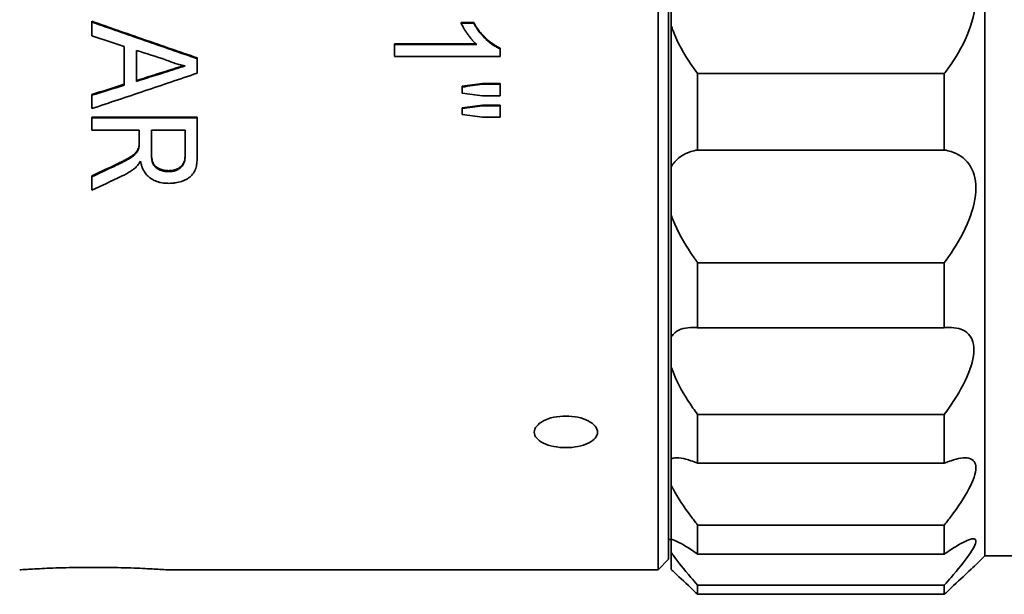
# Model space of a CAD drawing. Header units: millimetres. Extents: x 2 to 208, y 2 to 146.
# Tile 4 of 14: x 52 to 71, y 94 to 105. Entities that reach past the tile are written whole.
import ezdxf

# ---------------------------------------------------------------- set-up
doc = ezdxf.new("R2010")
doc.units = ezdxf.units.MM
doc.header["$LTSCALE"] = 0.5
doc.layers.add('Sichtbar (ISO)', color=7, linetype='Continuous', lineweight=35)

msp = doc.modelspace()

# ---------------------------------------------------------------- linework, layer by layer
at = {"layer": 'Sichtbar (ISO)'}
for p, q in [((64.45766732, 133.24120316), (64.45766732, 94.24120316)), ((64.65766732, 133.04120316), (64.65766732, 94.44120316)), ((70.65766784, 94.50928881), (70.65766784, 132.97311752)), ((64.70766784, 104.57203453), (64.70766784, 105.64079091)), ((53.71248384, 104.64329692), (53.71248384, 104.6572722)), ((53.71248384, 104.64329692), (53.71248384, 104.37914925)), ((60.72128911, 104.63522884), (60.95766732, 104.63522884)), ((60.72128911, 104.62121965), (60.72128911, 104.63522884)), ((60.72128911, 104.62121965), (60.95766732, 104.62121965)), ((60.95766732, 104.62121965), (60.95766732, 104.63522884)), ((64.70766784, 104.57203453), (64.70766784, 101.89682967)), ((54.32786846, 104.17977057), (54.32786846, 103.44459916)), ((54.55863769, 104.10568684), (54.55863769, 103.51698012)), ((59.45766732, 104.2296921), (61.0001513, 104.2296921)), ((59.45766732, 104.215059), (59.45766732, 104.2296921)), ((59.45766732, 104.215059), (61.01616091, 104.215059)), ((59.45766732, 104.215059), (59.45766732, 103.99170558)), ((61.45766732, 104.13529847), (61.45766732, 104.15005409)), ((61.45766732, 104.13529847), (61.45766732, 103.99170558)), ((55.71248384, 103.94730538), (55.71248384, 103.96234977)), ((55.71248384, 103.94730538), (55.71248384, 103.67297919)), ((61.45766732, 103.99170558), (59.45766732, 103.99170558)), ((69.88958219, 103.66483702), (65.20766784, 103.66483702)), ((65.20766784, 103.66483702), (65.20766784, 102.21334179)), ((69.88958219, 103.66483702), (69.88958219, 102.21334179)), ((60.7397186, 103.40943526), (60.7397186, 103.42530587)), ((60.7397186, 103.40943526), (60.7397186, 103.2925586)), ((61.12553591, 103.47839683), (61.45766732, 103.47839683)), ((61.12553591, 103.4626079), (61.12553591, 103.47839683)), ((61.12553591, 103.4626079), (61.45766732, 103.4626079)), ((61.45766732, 103.4626079), (61.45766732, 103.47839683)), ((61.45766732, 103.4626079), (61.45766732, 103.24514163)), ((53.71248384, 103.2516394), (53.71248384, 103.2677524)), ((53.71248384, 103.2516394), (53.71248384, 103.00004907)), ((61.45766732, 103.24514163), (61.12553591, 103.24514163)), ((60.7397186, 102.99964692), (60.7397186, 103.01614701)), ((60.7397186, 102.99964692), (60.7397186, 102.88697147)), ((61.12553591, 103.06739379), (61.45766732, 103.06739379)), ((61.12553591, 103.05097254), (61.12553591, 103.06739379)), ((61.12553591, 103.05097254), (61.45766732, 103.05097254)), ((61.45766732, 103.05097254), (61.45766732, 103.06739379)), ((61.45766732, 103.05097254), (61.45766732, 102.83698622)), ((53.71248384, 102.83885021), (55.71248384, 102.83885021)), ((53.71248384, 102.82207736), (53.71248384, 102.83885021)), ((53.71248384, 102.82207736), (53.71248384, 102.58901821)), ((53.71248384, 102.82207736), (55.71248384, 102.82207736)), ((55.71248384, 102.82207736), (55.71248384, 102.83885021)), ((55.71248384, 102.82207736), (55.71248384, 102.11253223)), ((61.45766732, 102.83698622), (61.12553591, 102.83698622)), ((54.60991974, 102.58901821), (53.71248384, 102.58901821)), ((54.60991974, 102.58901821), (54.60991974, 102.35274994)), ((55.48171461, 102.58901821), (54.84068897, 102.58901821)), ((54.84068897, 102.58901821), (54.84068897, 102.15286731)), ((55.48171461, 102.58901821), (55.48171461, 102.10415215)), ((54.600705, 102.2399273), (54.600705, 102.25759439)), ((65.20766784, 102.21334179), (69.88958219, 102.21334179)), ((64.70766784, 100.97238958), (64.70766784, 101.89682967)), ((53.71248384, 101.70522573), (53.71248384, 101.72371418)), ((53.71248384, 101.70522573), (53.71248384, 101.45187928)), ((55.16721141, 101.8204987), (55.16721141, 101.80215915)), ((64.70766784, 100.97238958), (64.70766784, 98.66246155)), ((65.20766784, 100.07315795), (65.20766784, 98.83872103)), ((69.88958219, 100.07315795), (65.20766784, 100.07315795)), ((69.88958219, 100.07315795), (69.88958219, 98.83872103)), ((64.70766784, 98.66246155), (64.70766784, 98.09168642)), ((69.88958219, 98.83872103), (65.20766784, 98.83872103)), ((64.70766784, 98.09168642), (64.70766784, 96.34864213)), ((65.20766784, 97.18942387), (69.88958219, 97.18942387)), ((65.20766784, 97.18942387), (65.20766784, 96.26380104)), ((69.88958219, 97.18942387), (69.88958219, 96.26380104)), ((64.70766784, 95.84233941), (64.70766784, 96.34864213)), ((65.20766784, 96.26380104), (69.88958219, 96.26380104)), ((64.70766784, 95.84233941), (64.70766784, 94.82262512)), ((69.88958219, 95.09165272), (65.20766784, 95.09165272)), ((65.20766784, 95.09165272), (65.20766784, 94.53838278)), ((69.88958219, 95.09165272), (69.88958219, 94.53838278)), ((64.70766784, 94.81983096), (64.65766732, 94.81983096)), ((64.65766732, 94.81983096), (64.70766784, 94.81983096)), ((64.70766784, 94.56917633), (64.70766784, 94.82262512)), ((64.70766784, 94.56917633), (64.70766784, 94.24526461)), ((64.65766732, 94.44120316), (64.45766732, 94.24120316)), ((64.45766732, 94.24120316), (64.65766732, 94.44120316)), ((65.20766784, 94.53838278), (69.88958219, 94.53838278)), ((70.65766784, 94.50928881), (70.47882953, 94.3304505)), ((70.47882953, 94.3304505), (70.65766784, 94.50928881)), ((72.25766784, 94.50928881), (70.65766784, 94.50928881)), ((70.65766784, 94.50928881), (72.25766784, 94.50928881)), ((64.45766732, 94.24120316), (55.14234867, 94.24120316)), ((55.14234867, 94.24120316), (64.45766732, 94.24120316)), ((69.88958219, 93.95162003), (65.20766784, 93.95162003)), ((65.20766784, 93.95162003), (65.20766784, 93.77587412)), ((69.88958219, 93.95162003), (69.88958219, 93.77587412)), ((65.20766784, 93.77587412), (69.88958219, 93.77587412))]:
    msp.add_line(p, q, dxfattribs=at)
for centre, major_axis, ratio, start_param, end_param in [((54.02017615, 182.72255195), (-149.10044582, 63.12355282), 0.4543227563, 1.7587924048, 1.7628454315), ((54.83547993, 184.65178043), (-148.93063891, 63.59667808), 0.4669400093, 1.7657858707, 1.7694318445), ((55.28295948, 165.88329304), (129.72585243, 51.4229815), 0.4195235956, 4.5460881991, 4.5488913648), ((55.25280228, 147.0314947), (108.77826252, 40.22071344), 0.3531106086, 4.5810246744, 4.5846475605), ((54.8214582, 187.83936651), (148.86909262, 64.39322107), 0.4870495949, 4.5030248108, 4.5064798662), ((54.8214582, 187.72554451), (148.65937208, 64.40143353), 0.4869594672, 4.5027495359, 4.5062092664), ((54.02017615, 189.62911221), (148.54972311, 64.88266392), 0.499135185, 4.4957144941, 4.4997620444), ((54.02017615, 189.512541), (148.33989253, 64.89069386), 0.4990427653, 4.4954301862, 4.4994832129), ((60.93568702, 398.85870763), (643.06426133, 111.29385638), 0.4473486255, 4.6348175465, 4.6354157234), ((60.93373603, 425.57831188), (670.72338871, 119.06518661), 0.4672165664, 4.6293509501, 4.6299242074), ((60.92985759, 633.67987974), (950.24002242, -167.36264217), 0.543869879, 4.8076884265, 4.8080925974), ((60.93521753, 463.97872167), (710.13676161, 125.8465989), 0.4946774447, 4.6246742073, 4.6252154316), ((60.93262719, 399.81203135), (644.09191087, 107.9847371), 0.4494562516, 4.6368792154, 4.6374765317), ((60.93141604, 420.42234466), (674.42672821, -111.42451648), 0.4596684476, 4.787903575, 4.7884739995), ((53.92362166, 147.96656762), (60.52154706, 45.12680764), 0.5264098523, 4.335110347, 4.3416052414), ((53.92362166, 147.9139942), (60.44340099, 45.13787563), 0.5262006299, 4.3347188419, 4.341221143), ((53.98852551, 148.06357484), (-59.41200397, -45.19657951), 0.5350731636, 1.1799263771, 1.1885331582)]:
    msp.add_ellipse(centre, major_axis=major_axis, ratio=ratio, start_param=start_param, end_param=end_param, dxfattribs=at)
for points, knots in [([(69.88958219, 103.66483702), (69.93403027, 103.72236572), (69.9767641, 103.78091056), (70.14654673, 104.02890898), (70.27002744, 104.25009027), (70.44201887, 104.70479384), (70.48958219, 104.93858075), (70.48958219, 105.35477438), (70.44201887, 105.55046341), (70.27002744, 105.86606781), (70.14654673, 105.98681996), (69.9767641, 106.09512545), (69.93403027, 106.1183971), (69.88958219, 106.13912948)], [-0.50654254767, -0.50654254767, -0.50654254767, -0.50654254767, -0.48460597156, -0.48460597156, -0.41497059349, -0.41497059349, -0.34533521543, -0.34533521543, -0.27569983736, -0.27569983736, -0.2060644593, -0.2060644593, -0.18412788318, -0.18412788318, -0.18412788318, -0.18412788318]), ([(53.71248384, 104.6572722), (54.04582005, 104.54016331), (54.37914763, 104.42368511), (55.04582005, 104.19202629), (55.37914763, 104.07685168), (55.71248384, 103.96234977)], [-0.21518893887, -0.21518893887, -0.21518893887, -0.21518893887, -0.10759446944, -0.10759446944, 0, 0, 0, 0]), ([(53.71248384, 104.64329692), (54.04585458, 104.52599572), (54.3791649, 104.40934453), (55.04580279, 104.17734133), (55.3791131, 104.06199533), (55.71248384, 103.94730538)], [-0.21525634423, -0.21525634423, -0.21525634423, -0.21525634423, -0.10762817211, -0.10762817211, 0, 0, 0, 0]), ([(61.01616091, 104.215059), (61.00561975, 104.22461717), (60.99643991, 104.23307232), (60.9886214, 104.24042168), (60.98471214, 104.24409636), (60.98114322, 104.24749461), (60.97791462, 104.25061614), (60.97630033, 104.25217691), (60.97477111, 104.2536685), (60.97332698, 104.25509088), (60.97188285, 104.25651326), (60.9709155, 104.25747167), (60.96924983, 104.25915038), (60.96258717, 104.26586519), (60.95565471, 104.27313516), (60.94845246, 104.28096145), (60.94485134, 104.28487459), (60.94118276, 104.28892682), (60.93744674, 104.29311829), (60.93371072, 104.29730977), (60.92944082, 104.30217912), (60.92603633, 104.30611062), (60.91241837, 104.32183664), (60.89911127, 104.33800207), (60.88611502, 104.35460884), (60.87311877, 104.37121561), (60.86009103, 104.38874762), (60.84805884, 104.40575519), (60.83602664, 104.42276276), (60.82427346, 104.44002216), (60.81279931, 104.45753448), (60.80706223, 104.46629064), (60.8013949, 104.47511003), (60.79579734, 104.48399279), (60.79299855, 104.48843418), (60.79021721, 104.4928914), (60.7874533, 104.49736448), (60.78468939, 104.50183756), (60.78158357, 104.50691969), (60.77921389, 104.51083133), (60.76025646, 104.54212443), (60.74094822, 104.57890218), (60.72128911, 104.62121965)], [0, 0, 0, 0, 0.0625, 0.0625, 0.0625, 0.09375, 0.09375, 0.09375, 0.109375, 0.109375, 0.109375, 0.125, 0.125, 0.125, 0.1875, 0.1875, 0.1875, 0.21875, 0.21875, 0.21875, 0.25, 0.25, 0.25, 0.375, 0.375, 0.375, 0.5, 0.5, 0.5, 0.625, 0.625, 0.625, 0.6875, 0.6875, 0.6875, 0.71875, 0.71875, 0.71875, 0.75, 0.75, 0.75, 1, 1, 1, 1]), ([(60.95766732, 104.63522884), (60.96730015, 104.61868902), (60.97597049, 104.60400895), (60.98367842, 104.59118215), (60.98753238, 104.58476875), (60.99114575, 104.57881868), (60.99451854, 104.57333111), (60.99789133, 104.56784354), (61.00043841, 104.56374188), (61.00391525, 104.55825515), (61.00541045, 104.5558956), (61.00678824, 104.55374322), (61.00806893, 104.55176187), (61.00943692, 104.54964545), (61.01167869, 104.5462108), (61.01355153, 104.54337564), (61.01762738, 104.5372055), (61.02154163, 104.5314161), (61.02541236, 104.52579665), (61.03358536, 104.51393125), (61.04153368, 104.50282698), (61.05074596, 104.49045673), (61.06820274, 104.46701577), (61.08646021, 104.4442201), (61.10555393, 104.42208872), (61.12464766, 104.39995735), (61.14332868, 104.37974542), (61.16530882, 104.35766439), (61.18728897, 104.33558336), (61.20959243, 104.31483222), (61.23215021, 104.29534651), (61.2434291, 104.28560366), (61.25477426, 104.27617874), (61.26619036, 104.26707432), (61.27189841, 104.26252211), (61.27762432, 104.25805014), (61.28336932, 104.25365955), (61.28911432, 104.24926897), (61.29391493, 104.24566362), (61.30066327, 104.24073373), (61.30690287, 104.23617549), (61.31284094, 104.23194275), (61.31856019, 104.22794834), (61.32481008, 104.22358333), (61.33226628, 104.21849715), (61.3387184, 104.21421501), (61.34551911, 104.20970151), (61.35213817, 104.20543425), (61.3586729, 104.20135594), (61.36480886, 104.1975265), (61.37227144, 104.19305064), (61.37678272, 104.19042571), (61.38625512, 104.1849141), (61.39574539, 104.17972043), (61.41037539, 104.172452), (61.42361589, 104.16587391), (61.44062239, 104.15784992), (61.45766732, 104.15005409)], [0, 0, 0, 0, 0.0625, 0.0625, 0.0625, 0.09375, 0.09375, 0.09375, 0.125, 0.125, 0.125, 0.1384389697, 0.1384389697, 0.1384389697, 0.1527940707, 0.1527940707, 0.1527940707, 0.1840350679, 0.1840350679, 0.1840350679, 0.25, 0.25, 0.25, 0.375, 0.375, 0.375, 0.5, 0.5, 0.5, 0.625, 0.625, 0.625, 0.6875, 0.6875, 0.6875, 0.71875, 0.71875, 0.71875, 0.75, 0.75, 0.75, 0.7788941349, 0.7788941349, 0.7788941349, 0.810469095, 0.810469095, 0.810469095, 0.84375, 0.84375, 0.84375, 0.875, 0.875, 0.875, 0.9406159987, 0.9406159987, 0.9406159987, 1, 1, 1, 1]), ([(60.95766732, 104.62121965), (60.97694063, 104.58807598), (60.99235659, 104.56239612), (61.00536008, 104.54184396), (61.00674464, 104.53967623), (61.00939322, 104.5355723), (61.0116195, 104.53215441), (61.01741559, 104.52336661), (61.0213692, 104.51749792), (61.03349869, 104.49986147), (61.04194322, 104.48806331), (61.08595691, 104.42887081), (61.12365937, 104.38513317), (61.20695828, 104.30132319), (61.25318138, 104.26085813), (61.30659851, 104.22177505), (61.31256415, 104.21750673), (61.32455624, 104.2091184), (61.33202771, 104.20400541), (61.35209976, 104.19066349), (61.36478787, 104.18272226), (61.38877758, 104.16874214), (61.39741498, 104.1641797), (61.4233358, 104.151282), (61.43909978, 104.14380377), (61.45766732, 104.13529847)], [0, 0, 0, 0, 0.125, 0.125, 0.140625, 0.140625, 0.15625, 0.15625, 0.1875, 0.1875, 0.25, 0.25, 0.5, 0.5, 0.75, 0.75, 0.78125, 0.78125, 0.8125, 0.8125, 0.875, 0.875, 0.9375, 0.9375, 1, 1, 1, 1]), ([(65.20766784, 103.66483702), (65.16321976, 103.72236572), (65.12048593, 103.78091056), (64.9507033, 104.02890898), (64.82722259, 104.25009027), (64.72933397, 104.50888402), (64.71817611, 104.54044906), (64.70766784, 104.57203453)], [0.96072422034, 0.96072422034, 0.96072422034, 0.96072422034, 0.98266079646, 0.98266079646, 1.05229617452, 1.05229617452, 1.0619265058, 1.0619265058, 1.0619265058, 1.0619265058]), ([(55.48171444, 103.80981195), (55.46039201, 103.8142549), (55.44176563, 103.81825543), (55.42583546, 103.82181294), (55.41787038, 103.8235917), (55.41057935, 103.8252597), (55.40396237, 103.82681689), (55.40065388, 103.82759549), (55.39751391, 103.82834638), (55.39454245, 103.82906957), (55.39157099, 103.82979275), (55.3896179, 103.83027281), (55.38613361, 103.83115599), (55.35825926, 103.8382214), (55.32637853, 103.84752574), (55.29259079, 103.85839913), (55.27569693, 103.86383583), (55.25963093, 103.86923672), (55.2443928, 103.87460176), (55.23677374, 103.87728428), (55.22936165, 103.87995783), (55.22215652, 103.88262241), (55.21855396, 103.8839547), (55.21500313, 103.88528474), (55.21150405, 103.88661254), (55.20800497, 103.88794034), (55.20365863, 103.88961626), (55.20116204, 103.89058921), (55.18118935, 103.89837285), (55.15157623, 103.91079434), (55.11232359, 103.92787115)], [0.00000033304, 0.00000033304, 0.00000033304, 0.00000033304, 0.12500029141, 0.12500029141, 0.12500029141, 0.18750027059, 0.18750027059, 0.18750027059, 0.21875026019, 0.21875026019, 0.21875026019, 0.25000024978, 0.25000024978, 0.25000024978, 0.50000016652, 0.50000016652, 0.50000016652, 0.62500012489, 0.62500012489, 0.62500012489, 0.68750010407, 0.68750010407, 0.68750010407, 0.71875009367, 0.71875009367, 0.71875009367, 0.75000008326, 0.75000008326, 0.75000008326, 1, 1, 1, 1]), ([(55.71248384, 103.67297919), (55.3791131, 103.55938893), (55.04580279, 103.44651507), (54.3791649, 103.22219921), (54.04585458, 103.11076302), (53.71248384, 103.00004907)], [-0.21525634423, -0.21525634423, -0.21525634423, -0.21525634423, -0.10762817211, -0.10762817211, 0, 0, 0, 0]), ([(54.13475948, 101.92094059), (54.16397374, 101.93499277), (54.19000385, 101.94760901), (54.2128498, 101.95878123), (54.22427135, 101.96436664), (54.23489705, 101.96959117), (54.2447269, 101.97445398), (54.24964026, 101.97688461), (54.25435478, 101.97922487), (54.25887047, 101.98147467), (54.26112934, 101.98260009), (54.26333906, 101.98370316), (54.2654987, 101.98478343), (54.26765787, 101.98586347), (54.269177, 101.98662431), (54.27182529, 101.98795476), (54.29301664, 101.99860084), (54.31475526, 102.00987406), (54.33704101, 102.02177764), (54.34817958, 102.02772714), (54.35945484, 102.0338341), (54.37086674, 102.04009897), (54.37657477, 102.04323254), (54.38231823, 102.04640631), (54.38809527, 102.0496193), (54.39387109, 102.05283161), (54.39899682, 102.0556981), (54.40552144, 102.05937279), (54.43162572, 102.07407481), (54.45479055, 102.0884489), (54.47501555, 102.10249341), (54.48512645, 102.10951456), (54.49450262, 102.11645334), (54.50314394, 102.12330959), (54.50746312, 102.12673655), (54.51159872, 102.13014289), (54.5155507, 102.13352859), (54.51752741, 102.13522206), (54.51945923, 102.13691128), (54.52134456, 102.13859487), (54.52322994, 102.14027852), (54.52466141, 102.14157644), (54.52685987, 102.14362758), (54.53565715, 102.15183536), (54.54380586, 102.16039729), (54.55130463, 102.16931571), (54.55504943, 102.17376947), (54.55863213, 102.17831212), (54.56205251, 102.18294392), (54.56376465, 102.18526244), (54.56543741, 102.18760513), (54.56706877, 102.18996929), (54.5686991, 102.19233196), (54.57074361, 102.19542403), (54.57183407, 102.19711876), (54.58056054, 102.2106809), (54.59018638, 102.23082008), (54.600705, 102.25759439)], [0, 0, 0, 0, 0.1250124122, 0.1250124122, 0.1250124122, 0.1875107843, 0.1875107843, 0.1875107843, 0.21875, 0.21875, 0.21875, 0.2343766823, 0.2343766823, 0.2343766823, 0.25, 0.25, 0.25, 0.3750160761, 0.3750160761, 0.3750160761, 0.4375, 0.4375, 0.4375, 0.4687532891, 0.4687532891, 0.4687532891, 0.5, 0.5, 0.5, 0.6250145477, 0.6250145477, 0.6250145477, 0.687511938, 0.687511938, 0.687511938, 0.71875, 0.71875, 0.71875, 0.7343747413, 0.7343747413, 0.7343747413, 0.75, 0.75, 0.75, 0.8125255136, 0.8125255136, 0.8125255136, 0.84375, 0.84375, 0.84375, 0.8593799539, 0.8593799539, 0.8593799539, 0.875, 0.875, 0.875, 1, 1, 1, 1]), ([(54.13475948, 101.90275557), (54.1639754, 101.91683017), (54.1900055, 101.92946583), (54.2128498, 101.94065443), (54.22427195, 101.94624873), (54.23489765, 101.9514813), (54.2447269, 101.95635129), (54.24964152, 101.95878629), (54.25435704, 101.96113064), (54.25887343, 101.96338426), (54.26113163, 101.96451107), (54.26334005, 101.9656152), (54.2654987, 101.96669663), (54.26765734, 101.96777806), (54.26917598, 101.96853983), (54.27182529, 101.96987283), (54.29301974, 101.98053686), (54.31475832, 101.99182749), (54.33704101, 102.00374776), (54.34818235, 102.00970789), (54.35945973, 102.01582543), (54.37087314, 102.02210079), (54.37657984, 102.02523847), (54.38232055, 102.0284156), (54.38809527, 102.03163224), (54.39386999, 102.03484889), (54.39899486, 102.0377193), (54.40552144, 102.04140075), (54.43162778, 102.05612654), (54.45479248, 102.07052292), (54.47501555, 102.0845877), (54.48512709, 102.09162009), (54.49450322, 102.09856958), (54.50314394, 102.10543591), (54.5074643, 102.10886907), (54.5116008, 102.11228145), (54.51555346, 102.115673), (54.51752979, 102.11736877), (54.51946015, 102.11905934), (54.52134456, 102.12074471), (54.52322896, 102.12243007), (54.52465967, 102.12372923), (54.52685987, 102.12578515), (54.53566068, 102.13400886), (54.54380893, 102.14258433), (54.55130463, 102.15151281), (54.55505248, 102.15597705), (54.55863719, 102.16052955), (54.56205877, 102.16517046), (54.56376955, 102.16749092), (54.56543956, 102.16983348), (54.56706877, 102.17219816), (54.56869799, 102.17456285), (54.57074244, 102.17765947), (54.57183407, 102.17935863), (54.58056714, 102.1929519), (54.59019077, 102.21312301), (54.60070384, 102.23992435)], [0, 0, 0, 0, 0.12499942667, 0.12499942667, 0.12499942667, 0.18749914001, 0.18749914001, 0.18749914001, 0.21874899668, 0.21874899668, 0.21874899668, 0.23437392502, 0.23437392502, 0.23437392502, 0.24999885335, 0.24999885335, 0.24999885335, 0.37499828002, 0.37499828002, 0.37499828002, 0.43749799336, 0.43749799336, 0.43749799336, 0.46874785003, 0.46874785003, 0.46874785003, 0.4999977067, 0.4999977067, 0.4999977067, 0.62499713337, 0.62499713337, 0.62499713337, 0.68749684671, 0.68749684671, 0.68749684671, 0.71874670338, 0.71874670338, 0.71874670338, 0.73437163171, 0.73437163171, 0.73437163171, 0.74999656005, 0.74999656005, 0.74999656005, 0.81249627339, 0.81249627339, 0.81249627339, 0.84374613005, 0.84374613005, 0.84374613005, 0.85937105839, 0.85937105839, 0.85937105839, 0.87499598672, 0.87499598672, 0.87499598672, 0.9999954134, 0.9999954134, 0.9999954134, 0.9999954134]), ([(64.70766784, 101.89682967), (64.71817611, 101.91443691), (64.72933397, 101.93141437), (64.82722259, 102.06460729), (64.9507033, 102.14092054), (65.12048593, 102.19546875), (65.16321976, 102.20571681), (65.20766784, 102.21334179)], [-0.28533016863, -0.28533016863, -0.28533016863, -0.28533016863, -0.27569983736, -0.27569983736, -0.2060644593, -0.2060644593, -0.18412788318, -0.18412788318, -0.18412788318, -0.18412788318]), ([(69.88958219, 100.07315795), (69.93403027, 100.13322629), (69.9767641, 100.19374688), (70.14654673, 100.44739015), (70.27002744, 100.66683839), (70.44201887, 101.09910869), (70.48958219, 101.31199935), (70.48958219, 101.67199352), (70.44201887, 101.83058582), (70.27002744, 102.06460729), (70.14654673, 102.14092054), (69.9767641, 102.19546875), (69.93403027, 102.20571681), (69.88958219, 102.21334179)], [-0.50654254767, -0.50654254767, -0.50654254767, -0.50654254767, -0.48460597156, -0.48460597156, -0.41497059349, -0.41497059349, -0.34533521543, -0.34533521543, -0.27569983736, -0.27569983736, -0.2060644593, -0.2060644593, -0.18412788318, -0.18412788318, -0.18412788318, -0.18412788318]), ([(54.84068897, 102.17066814), (54.84096207, 102.1566741), (54.84128786, 102.1444468), (54.84166623, 102.13397719), (54.84185548, 102.12874061), (54.84205788, 102.1239438), (54.84227341, 102.11958584), (54.8423812, 102.11740621), (54.84249228, 102.11533636), (54.84260663, 102.1133762), (54.84272102, 102.11141545), (54.84277148, 102.11053215), (54.84295962, 102.10782313), (54.84371129, 102.09699959), (54.84473499, 102.08639448), (54.84602988, 102.07600684), (54.8466778, 102.07080921), (54.84739362, 102.06566603), (54.84817723, 102.06057717), (54.84856931, 102.05803088), (54.8489781, 102.05549991), (54.84940395, 102.05298165), (54.84982964, 102.05046443), (54.85016825, 102.04852414), (54.85073272, 102.04546558), (54.85524502, 102.02101554), (54.86155941, 101.99900303), (54.86967361, 101.97940551), (54.87373184, 101.96960403), (54.87824024, 101.96040671), (54.88319839, 101.95181095), (54.88567844, 101.94751137), (54.88826992, 101.94336407), (54.89097435, 101.93936598), (54.89367799, 101.93536907), (54.8959902, 101.93215797), (54.89942604, 101.92782035), (54.91316412, 101.91047653), (54.92972644, 101.89510057), (54.94910834, 101.88167816), (54.95880236, 101.87496483), (54.96920174, 101.86874017), (54.98030626, 101.86300242), (54.9858622, 101.86013164), (54.99158869, 101.85738562), (54.99749441, 101.85475967), (55.00339442, 101.85213626), (55.01027978, 101.84932561), (55.01574202, 101.84724579), (55.02665984, 101.84308868), (55.03826988, 101.83934481), (55.05057025, 101.8360107), (55.05672815, 101.83434156), (55.06305909, 101.83277511), (55.06956303, 101.83131098), (55.07280002, 101.83058229), (55.0761135, 101.82987172), (55.07945408, 101.82919038), (55.08283026, 101.82850178), (55.08711454, 101.82768112), (55.08960824, 101.82722255), (55.10942983, 101.82357753), (55.13529575, 101.82126499), (55.16721141, 101.8204987)], [0, 0, 0, 0, 0.0624823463, 0.0624823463, 0.0624823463, 0.0937341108, 0.0937341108, 0.0937341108, 0.1093647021, 0.1093647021, 0.1093647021, 0.125, 0.125, 0.125, 0.1874688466, 0.1874688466, 0.1874688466, 0.2187262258, 0.2187262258, 0.2187262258, 0.2343663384, 0.2343663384, 0.2343663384, 0.25, 0.25, 0.25, 0.3749748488, 0.3749748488, 0.3749748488, 0.4374795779, 0.4374795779, 0.4374795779, 0.4687443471, 0.4687443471, 0.4687443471, 0.5, 0.5, 0.5, 0.624974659, 0.624974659, 0.624974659, 0.6874817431, 0.6874817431, 0.6874817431, 0.7187559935, 0.7187559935, 0.7187559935, 0.75, 0.75, 0.75, 0.8124499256, 0.8124499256, 0.8124499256, 0.8437140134, 0.8437140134, 0.8437140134, 0.8592740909, 0.8592740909, 0.8592740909, 0.875, 0.875, 0.875, 1, 1, 1, 1]), ([(54.84068897, 102.15286731), (54.84096203, 102.13885372), (54.84128779, 102.12660761), (54.84166623, 102.11611992), (54.84185545, 102.11087608), (54.84205784, 102.10607188), (54.84227341, 102.10170643), (54.84238119, 102.09952371), (54.84249226, 102.09745068), (54.84260663, 102.09548724), (54.842721, 102.0935238), (54.84277179, 102.09263442), (54.84295962, 102.08992562), (54.84371094, 102.07909045), (54.84473436, 102.068469), (54.84602988, 102.05806039), (54.84667764, 102.05285608), (54.84739342, 102.04770498), (54.84817723, 102.04260697), (54.84856913, 102.04005797), (54.84897804, 102.03752224), (54.84940395, 102.03499977), (54.84982987, 102.0324773), (54.85016875, 102.03053269), (54.85073272, 102.02747213), (54.85524443, 102.00298769), (54.86155806, 101.98094136), (54.86967361, 101.96131043), (54.87373139, 101.95149497), (54.87823965, 101.94228343), (54.88319839, 101.93367343), (54.88567775, 101.92936842), (54.88826974, 101.92521381), (54.89097435, 101.92120931), (54.89367896, 101.91720481), (54.89599216, 101.91398774), (54.89942604, 101.90964591), (54.91316158, 101.89227863), (54.92972234, 101.87687863), (54.94910834, 101.86343273), (54.95880134, 101.85670978), (54.96920064, 101.85047541), (54.98030626, 101.84472827), (54.98585906, 101.84185469), (54.99158845, 101.83910293), (54.99749441, 101.83647284), (55.00340037, 101.83384274), (55.01028813, 101.83102723), (55.01574202, 101.8289474), (55.02664981, 101.82478772), (55.03825922, 101.82103716), (55.05057025, 101.81769502), (55.05672577, 101.81602395), (55.0630567, 101.81445499), (55.06956303, 101.81298807), (55.07281619, 101.81225461), (55.07611321, 101.81154666), (55.07945408, 101.81086421), (55.08279495, 101.81018176), (55.08707441, 101.80936002), (55.08960824, 101.80889335), (55.1098789, 101.80516002), (55.13574662, 101.80291578), (55.16721141, 101.80215915)], [0, 0, 0, 0, 0.0625, 0.0625, 0.0625, 0.09375, 0.09375, 0.09375, 0.109375, 0.109375, 0.109375, 0.125, 0.125, 0.125, 0.1875, 0.1875, 0.1875, 0.21875, 0.21875, 0.21875, 0.234375, 0.234375, 0.234375, 0.25, 0.25, 0.25, 0.375, 0.375, 0.375, 0.4375, 0.4375, 0.4375, 0.46875, 0.46875, 0.46875, 0.5, 0.5, 0.5, 0.625, 0.625, 0.625, 0.6875, 0.6875, 0.6875, 0.71875, 0.71875, 0.71875, 0.75, 0.75, 0.75, 0.8125, 0.8125, 0.8125, 0.84375, 0.84375, 0.84375, 0.859375, 0.859375, 0.859375, 0.875, 0.875, 0.875, 1, 1, 1, 1]), ([(55.16721141, 101.8204987), (55.19691969, 101.82127831), (55.2170445, 101.82255976), (55.23883206, 101.82587851), (55.24381122, 101.82663695), (55.24850783, 101.8274959), (55.25390816, 101.82859337), (55.2599706, 101.8298254), (55.2655515, 101.83110443), (55.27095224, 101.83246413), (55.28179192, 101.83519316), (55.29194173, 101.83820066), (55.30340629, 101.84231698), (55.32565395, 101.85030494), (55.34571733, 101.86008894), (55.36385947, 101.87134861), (55.38202969, 101.8826257), (55.3993759, 101.89674278), (55.41223451, 101.91016713), (55.41899856, 101.91722879), (55.4253728, 101.92480704), (55.43131827, 101.93301528), (55.43666653, 101.94039901), (55.44109713, 101.94740576), (55.44546764, 101.955327), (55.45008217, 101.96369051), (55.4542504, 101.97246496), (55.45797259, 101.98165235), (55.45983368, 101.98624604), (55.46158473, 101.9909426), (55.46322776, 101.99574212), (55.46487079, 102.00054164), (55.4667355, 102.00658632), (55.46783272, 102.01045029), (55.47661047, 102.04136207), (55.48123552, 102.0785222), (55.48171461, 102.12202781)], [0, 0, 0, 0, 0.125, 0.125, 0.125, 0.1535665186, 0.1535665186, 0.1535665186, 0.1856353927, 0.1856353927, 0.1856353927, 0.25, 0.25, 0.25, 0.3749033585, 0.3749033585, 0.3749033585, 0.5, 0.5, 0.5, 0.5658049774, 0.5658049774, 0.5658049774, 0.625, 0.625, 0.625, 0.6875, 0.6875, 0.6875, 0.71875, 0.71875, 0.71875, 0.75, 0.75, 0.75, 1, 1, 1, 1]), ([(55.16721141, 101.80215915), (55.19644794, 101.80292756), (55.2203215, 101.80472331), (55.23883206, 101.80754724), (55.2434597, 101.80825322), (55.24813602, 101.80909145), (55.25390816, 101.81026628), (55.25968031, 101.81144112), (55.26536166, 101.81273333), (55.27095224, 101.81414299), (55.28213339, 101.81696232), (55.29295141, 101.82025142), (55.30340629, 101.824011), (55.32431605, 101.83153015), (55.34546613, 101.84165416), (55.36385947, 101.85308729), (55.38225282, 101.86452043), (55.39837783, 101.87747695), (55.41223451, 101.89196554), (55.41916284, 101.89920983), (55.4255241, 101.90683717), (55.43131827, 101.91484883), (55.43711244, 101.92286049), (55.44169771, 101.93025001), (55.44616796, 101.93847479), (55.4506382, 101.94669957), (55.45469726, 101.95536967), (55.45834514, 101.96448676), (55.46016908, 101.9690453), (55.46189023, 101.97371559), (55.46350858, 101.97849785), (55.46512693, 101.98328011), (55.46673579, 101.98853409), (55.46783272, 101.99240298), (55.47660813, 102.02335405), (55.48123543, 102.06057084), (55.48171461, 102.10415215)], [0, 0, 0, 0, 0.125, 0.125, 0.125, 0.15625, 0.15625, 0.15625, 0.1875, 0.1875, 0.1875, 0.25, 0.25, 0.25, 0.375, 0.375, 0.375, 0.5, 0.5, 0.5, 0.5625, 0.5625, 0.5625, 0.625, 0.625, 0.625, 0.6875, 0.6875, 0.6875, 0.71875, 0.71875, 0.71875, 0.75, 0.75, 0.75, 1, 1, 1, 1]), ([(55.71248384, 102.11253223), (55.71227371, 102.09084988), (55.71187536, 102.07177024), (55.71099554, 102.04702361), (55.71065521, 102.03942029), (55.71007414, 102.02898052), (55.70986869, 102.02566146), (55.70954286, 102.02092385), (55.70937554, 102.01861529), (55.7092016, 102.01639703), (55.70908417, 102.01493825), (55.70906554, 102.01469997), (55.70734848, 101.99446309), (55.70542115, 101.97678064), (55.70206327, 101.95228773), (55.70086617, 101.94446191), (55.69895378, 101.9332292), (55.69829686, 101.9295693), (55.69728231, 101.92420576), (55.69693926, 101.92243897), (55.69624344, 101.91894745), (55.69601558, 101.91781784), (55.69167251, 101.8971285), (55.68726552, 101.88001238), (55.67983533, 101.85623575), (55.67722198, 101.84862648), (55.67309702, 101.83768543), (55.67168789, 101.83411722), (55.6688013, 101.82713818), (55.66762886, 101.82439973), (55.65127933, 101.78835786), (55.63143161, 101.75921201), (55.58426699, 101.70992005), (55.55627014, 101.68791859), (55.50765306, 101.65884425), (55.49034373, 101.64980754), (55.46272428, 101.63723053), (55.45324189, 101.63320121), (55.43372529, 101.625468), (55.42269175, 101.62142085), (55.37613781, 101.60542991), (55.33623452, 101.5956081), (55.28581404, 101.5874761), (55.27568488, 101.58608935), (55.26042354, 101.58436846), (55.25532516, 101.58385471), (55.24766069, 101.58317387), (55.24510305, 101.58296189), (55.23998213, 101.58256786), (55.23655065, 101.58232927), (55.22126975, 101.58133425), (55.20072583, 101.58054845), (55.17322102, 101.57986129)], [0, 0, 0, 0, 0.0625, 0.0625, 0.09375, 0.09375, 0.109375, 0.109375, 0.1171875, 0.12109375, 0.12109375, 0.125, 0.125, 0.1875, 0.1875, 0.21875, 0.21875, 0.234375, 0.234375, 0.2421875, 0.2421875, 0.25, 0.25, 0.3125, 0.3125, 0.34375, 0.34375, 0.359375, 0.359375, 0.375, 0.375, 0.5, 0.5, 0.625, 0.625, 0.6875, 0.6875, 0.71875, 0.71875, 0.75, 0.75, 0.875, 0.875, 0.90625, 0.90625, 0.921875, 0.921875, 0.9296875, 0.9296875, 0.9375, 0.9375, 1, 1, 1, 1]), ([(54.53700307, 101.87596588), (54.52364119, 101.86508922), (54.51181534, 101.85565249), (54.50152645, 101.84765047), (54.49638201, 101.84364946), (54.49162173, 101.84000709), (54.48724561, 101.83672277), (54.48505755, 101.83508062), (54.48296553, 101.83352798), (54.48096955, 101.8320648), (54.47897357, 101.83060161), (54.47756173, 101.8295754), (54.47526973, 101.82794355), (54.46610174, 101.82141618), (54.45594484, 101.81453903), (54.44479903, 101.80731319), (54.43365322, 101.80008736), (54.42065541, 101.79199184), (54.40839488, 101.78459085), (54.39613434, 101.77718985), (54.38413843, 101.77018784), (54.37240714, 101.76358356), (54.3665415, 101.76028142), (54.360742, 101.75707871), (54.35500867, 101.7539753), (54.352142, 101.7524236), (54.34929187, 101.75089672), (54.34645828, 101.74939464), (54.34362469, 101.74789257), (54.34001129, 101.74600227), (54.33800713, 101.74496282), (54.32197382, 101.73664718), (54.29749383, 101.72465891), (54.26456718, 101.70901811)], [0, 0, 0, 0, 0.125, 0.125, 0.125, 0.1875, 0.1875, 0.1875, 0.21875, 0.21875, 0.21875, 0.25, 0.25, 0.25, 0.375, 0.375, 0.375, 0.5, 0.5, 0.5, 0.625, 0.625, 0.625, 0.6875, 0.6875, 0.6875, 0.71875, 0.71875, 0.71875, 0.75, 0.75, 0.75, 1, 1, 1, 1]), ([(54.63556022, 102.000002), (54.62681711, 101.98607853), (54.61878307, 101.97371737), (54.60779601, 101.95750723), (54.60431097, 101.95249247), (54.59934942, 101.94555203), (54.59773991, 101.94333551), (54.59460955, 101.93909617), (54.59347397, 101.93757592), (54.57671804, 101.91571863), (54.55851499, 101.89599049), (54.53700307, 101.87596588)], [0.00000261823, 0.00000261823, 0.00000261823, 0.00000261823, 0.25, 0.25, 0.375, 0.375, 0.4375, 0.4375, 0.5, 0.5, 0.99999999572, 0.99999999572, 0.99999999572, 0.99999999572]), ([(55.17322102, 101.57986129), (55.14094363, 101.58043993), (55.11337241, 101.58184084), (55.09050737, 101.58406457), (55.08479111, 101.5846205), (55.07936898, 101.58522787), (55.07424099, 101.58588667), (55.05885703, 101.58786309), (55.03569429, 101.5917676), (55.01685693, 101.59590023), (55.00848476, 101.59773695), (55.00028936, 101.59971398), (54.99227072, 101.60183143), (54.98425208, 101.60394889), (54.97710793, 101.60598846), (54.96874509, 101.60860524), (54.93529374, 101.61907239), (54.90420253, 101.63185402), (54.87547147, 101.6469638), (54.86110595, 101.65451869), (54.84733045, 101.66265569), (54.834145, 101.67137697), (54.82755227, 101.67573762), (54.82110705, 101.68024433), (54.81480934, 101.68489742), (54.80851163, 101.68955051), (54.80195327, 101.69468628), (54.79635874, 101.69929611), (54.77398058, 101.71773545), (54.75366835, 101.738573), (54.73542203, 101.76183117), (54.72629887, 101.77346026), (54.71769219, 101.78569457), (54.70960199, 101.79853738), (54.70555689, 101.80495878), (54.70164091, 101.81153231), (54.69785405, 101.8182584), (54.69406719, 101.82498449), (54.69001477, 101.83264964), (54.68688082, 101.83889481), (54.68061294, 101.85138514), (54.67485441, 101.86422808), (54.66960523, 101.87742552), (54.66698063, 101.88402424), (54.66448338, 101.89071159), (54.66211347, 101.89748781), (54.66092851, 101.90087592), (54.65977539, 101.90428625), (54.6586541, 101.90771884), (54.65753281, 101.91115142), (54.65610728, 101.91571117), (54.65538574, 101.91808336), (54.64961341, 101.93706094), (54.64300509, 101.96433454), (54.63556089, 102.00000227)], [0, 0, 0, 0, 0.09374993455, 0.09374993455, 0.09374993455, 0.11718741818, 0.11718741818, 0.11718741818, 0.1874998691, 0.1874998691, 0.1874998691, 0.21874984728, 0.21874984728, 0.21874984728, 0.24999982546, 0.24999982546, 0.24999982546, 0.37499973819, 0.37499973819, 0.37499973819, 0.43749969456, 0.43749969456, 0.43749969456, 0.46874967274, 0.46874967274, 0.46874967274, 0.49999965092, 0.49999965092, 0.49999965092, 0.62499956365, 0.62499956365, 0.62499956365, 0.68749952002, 0.68749952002, 0.68749952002, 0.7187494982, 0.7187494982, 0.7187494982, 0.74999947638, 0.74999947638, 0.74999947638, 0.81249943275, 0.81249943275, 0.81249943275, 0.84374941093, 0.84374941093, 0.84374941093, 0.85937440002, 0.85937440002, 0.85937440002, 0.87499938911, 0.87499938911, 0.87499938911, 0.99999930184, 0.99999930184, 0.99999930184, 0.99999930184]), ([(65.20766784, 100.07315795), (65.16321976, 100.13322629), (65.12048593, 100.19374688), (64.9507033, 100.44739015), (64.82722259, 100.66683839), (64.72933397, 100.91286428), (64.71817611, 100.94269297), (64.70766784, 100.97238958)], [0.96072422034, 0.96072422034, 0.96072422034, 0.96072422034, 0.98266079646, 0.98266079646, 1.05229617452, 1.05229617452, 1.0619265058, 1.0619265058, 1.0619265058, 1.0619265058]), ([(65.20766784, 98.83872103), (65.17748239, 98.84167815), (65.14816874, 98.8433747), (64.99073015, 98.8451986), (64.86723857, 98.81716221), (64.75241977, 98.7232386), (64.72791848, 98.69481599), (64.70766784, 98.66246155)], [-0.49993546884, -0.49993546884, -0.49993546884, -0.49993546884, -0.48466365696, -0.48466365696, -0.41501927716, -0.41501927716, -0.39168376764, -0.39168376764, -0.39168376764, -0.39168376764]), ([(69.88958219, 97.18942387), (69.91976764, 97.23084248), (69.9490813, 97.27215617), (70.10651989, 97.50081134), (70.23001147, 97.70755685), (70.40201606, 98.09577997), (70.44958219, 98.27712658), (70.44958219, 98.56290663), (70.40201606, 98.67645971), (70.23001147, 98.81716221), (70.10651989, 98.8451986), (69.9490813, 98.8433747), (69.91976764, 98.84167815), (69.88958219, 98.83872103)], [-1.27645148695, -1.27645148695, -1.27645148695, -1.27645148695, -1.26117967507, -1.26117967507, -1.19153529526, -1.19153529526, -1.12189091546, -1.12189091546, -1.05224653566, -1.05224653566, -0.98260215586, -0.98260215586, -0.96733034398, -0.96733034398, -0.96733034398, -0.96733034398]), ([(64.70766784, 98.09168642), (64.72791848, 98.03031592), (64.75241977, 97.96670872), (64.86723857, 97.70755685), (64.99073015, 97.50081134), (65.14816874, 97.27215617), (65.17748239, 97.23084248), (65.20766784, 97.18942387)], [-0.29906602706, -0.29906602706, -0.29906602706, -0.29906602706, -0.27573051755, -0.27573051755, -0.20608613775, -0.20608613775, -0.19081432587, -0.19081432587, -0.19081432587, -0.19081432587]), ([(62.7076671, 97.16170376), (62.63232467, 97.16170376), (62.55196354, 97.15375743), (62.40413735, 97.1216325), (62.33667188, 97.0974757), (62.23013419, 97.04219897), (62.18395896, 97.00739727), (62.12272528, 96.93197659), (62.1076671, 96.89137901), (62.1076671, 96.81603657), (62.12272528, 96.77627303), (62.18395896, 96.70386751), (62.23013419, 96.67120375), (62.33667188, 96.61994279), (62.40413735, 96.59792436), (62.55196354, 96.56881561), (62.63232467, 96.56170376), (62.7076671, 96.56170376), (62.78300954, 96.56170376), (62.86337067, 96.56881561), (63.01119686, 96.59792436), (63.07866233, 96.61994279), (63.18520002, 96.67120375), (63.23137525, 96.70386751), (63.29260893, 96.77627303), (63.3076671, 96.81603657), (63.3076671, 96.89137901), (63.29260893, 96.93197659), (63.23137525, 97.00739727), (63.18520002, 97.04219897), (63.07866233, 97.0974757), (63.01119686, 97.1216325), (62.86337067, 97.15375743), (62.78300954, 97.16170376), (62.7076671, 97.16170376)], [-0.18082185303, -0.18082185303, -0.18082185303, -0.18082185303, -0.15821912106, -0.15821912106, -0.13561638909, -0.13561638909, -0.1130136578, -0.1130136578, -0.09041092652, -0.09041092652, -0.06780819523, -0.06780819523, -0.04520546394, -0.04520546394, -0.02260273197, -0.02260273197, 0, 0, 0, 0.02260273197, 0.02260273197, 0.04520546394, 0.04520546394, 0.06780819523, 0.06780819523, 0.09041092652, 0.09041092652, 0.1130136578, 0.1130136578, 0.13561638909, 0.13561638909, 0.15821912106, 0.15821912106, 0.18082185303, 0.18082185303, 0.18082185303, 0.18082185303]), ([(64.70766784, 96.34864213), (64.71817611, 96.35292883), (64.72933397, 96.35653305), (64.82722259, 96.37948709), (64.9507033, 96.35786279), (65.12048593, 96.29952339), (65.16321976, 96.28286146), (65.20766784, 96.26380104)], [-0.28533016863, -0.28533016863, -0.28533016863, -0.28533016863, -0.27569983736, -0.27569983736, -0.2060644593, -0.2060644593, -0.18412788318, -0.18412788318, -0.18412788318, -0.18412788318]), ([(69.88958219, 95.09165272), (69.93403027, 95.14778781), (69.9767641, 95.20320873), (70.14654673, 95.43034023), (70.27002744, 95.6139489), (70.44201887, 95.93853693), (70.48958219, 96.07919255), (70.48958219, 96.27635625), (70.44201887, 96.33915658), (70.27002744, 96.37948709), (70.14654673, 96.35786279), (69.9767641, 96.29952339), (69.93403027, 96.28286146), (69.88958219, 96.26380104)], [-0.50654254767, -0.50654254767, -0.50654254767, -0.50654254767, -0.48460597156, -0.48460597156, -0.41497059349, -0.41497059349, -0.34533521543, -0.34533521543, -0.27569983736, -0.27569983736, -0.2060644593, -0.2060644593, -0.18412788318, -0.18412788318, -0.18412788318, -0.18412788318]), ([(65.20766784, 95.09165272), (65.16321976, 95.14778781), (65.12048593, 95.20320873), (64.9507033, 95.43034023), (64.82722259, 95.6139489), (64.72933397, 95.79868762), (64.71817611, 95.82071846), (64.70766784, 95.84233941)], [0.96072422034, 0.96072422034, 0.96072422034, 0.96072422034, 0.98266079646, 0.98266079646, 1.05229617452, 1.05229617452, 1.0619265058, 1.0619265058, 1.0619265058, 1.0619265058]), ([(64.70766784, 94.82262512), (64.71817611, 94.81975507), (64.72933397, 94.81622729), (64.82722259, 94.78090308), (64.9507033, 94.71069112), (65.12048593, 94.59888205), (65.16321976, 94.56968308), (65.20766784, 94.53838278)], [-0.28533016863, -0.28533016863, -0.28533016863, -0.28533016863, -0.27569983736, -0.27569983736, -0.2060644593, -0.2060644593, -0.18412788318, -0.18412788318, -0.18412788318, -0.18412788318]), ([(69.88958219, 93.95162003), (69.93403027, 94.00147945), (69.9767641, 94.05008068), (70.14654673, 94.24638496), (70.27002744, 94.39768426), (70.44201887, 94.64242295), (70.48958219, 94.73536193), (70.48958219, 94.83405961), (70.44201887, 94.84296812), (70.27002744, 94.78090308), (70.14654673, 94.71069112), (69.9767641, 94.59888205), (69.93403027, 94.56968308), (69.88958219, 94.53838278)], [-0.50654254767, -0.50654254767, -0.50654254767, -0.50654254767, -0.48460597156, -0.48460597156, -0.41497059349, -0.41497059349, -0.34533521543, -0.34533521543, -0.27569983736, -0.27569983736, -0.2060644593, -0.2060644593, -0.18412788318, -0.18412788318, -0.18412788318, -0.18412788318]), ([(65.20766784, 93.95162003), (65.16321976, 94.00147945), (65.12048593, 94.05008068), (64.9507033, 94.24638496), (64.82722259, 94.39768426), (64.72933397, 94.53697686), (64.71817611, 94.55333724), (64.70766784, 94.56917633)], [-0.50654254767, -0.50654254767, -0.50654254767, -0.50654254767, -0.48460597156, -0.48460597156, -0.41497059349, -0.41497059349, -0.40534026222, -0.40534026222, -0.40534026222, -0.40534026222]), ([(52.34234867, 94.24120316), (52.34234867, 94.24120316), (52.37908501, 94.24376074), (52.5263657, 94.2528548), (52.63686146, 94.25924985), (52.88784847, 94.27103968), (53.04468182, 94.27720579), (53.38582144, 94.28584265), (53.57012237, 94.28819879), (53.91457497, 94.28819879), (54.0988759, 94.28584265), (54.44001552, 94.27720579), (54.59684887, 94.27103968), (54.84783588, 94.25924985), (54.95833164, 94.2528548), (55.10561233, 94.24376074), (55.14234867, 94.24120316), (55.14234867, 94.24120316)], [0.20748322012, 0.20748322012, 0.20748322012, 0.20748322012, 0.25955694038, 0.25955694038, 0.31163066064, 0.31163066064, 0.36329855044, 0.36329855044, 0.41496644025, 0.41496644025, 0.46663433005, 0.46663433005, 0.51830221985, 0.51830221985, 0.57037594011, 0.57037594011, 0.62244966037, 0.62244966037, 0.62244966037, 0.62244966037]), ([(64.70766784, 94.24526461), (64.71817611, 94.23538173), (64.72933397, 94.22489885), (64.82722259, 94.13306769), (64.9507033, 94.01778879), (65.12048593, 93.85811662), (65.16321976, 93.81784478), (65.20766784, 93.77587412)], [1.18193659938, 1.18193659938, 1.18193659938, 1.18193659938, 1.19156693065, 1.19156693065, 1.26120230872, 1.26120230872, 1.28313888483, 1.28313888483, 1.28313888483, 1.28313888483]), ([(70.47882953, 94.3304505), (70.45974067, 94.31145919), (70.41779789, 94.27169392), (70.27002744, 94.13306769), (70.14654673, 94.01778879), (69.9767641, 93.85811662), (69.93403027, 93.81784478), (69.88958219, 93.77587412)], [-0.32572217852, -0.32572217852, -0.32572217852, -0.32572217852, -0.27569983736, -0.27569983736, -0.2060644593, -0.2060644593, -0.18412788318, -0.18412788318, -0.18412788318, -0.18412788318])]:
    msp.add_open_spline(points, degree=3, knots=knots, dxfattribs=at)
for points in [[(54.600705, 102.25759439), (54.60698944, 102.28575722), (54.61006103, 102.32325929), (54.60991974, 102.37024373)], [(54.600705, 102.2399273), (54.60698957, 102.26813402), (54.61006103, 102.30569321), (54.60991974, 102.35274994)]]:
    msp.add_open_spline(points, degree=3, dxfattribs=at)

doc.saveas('drawing.dxf')
